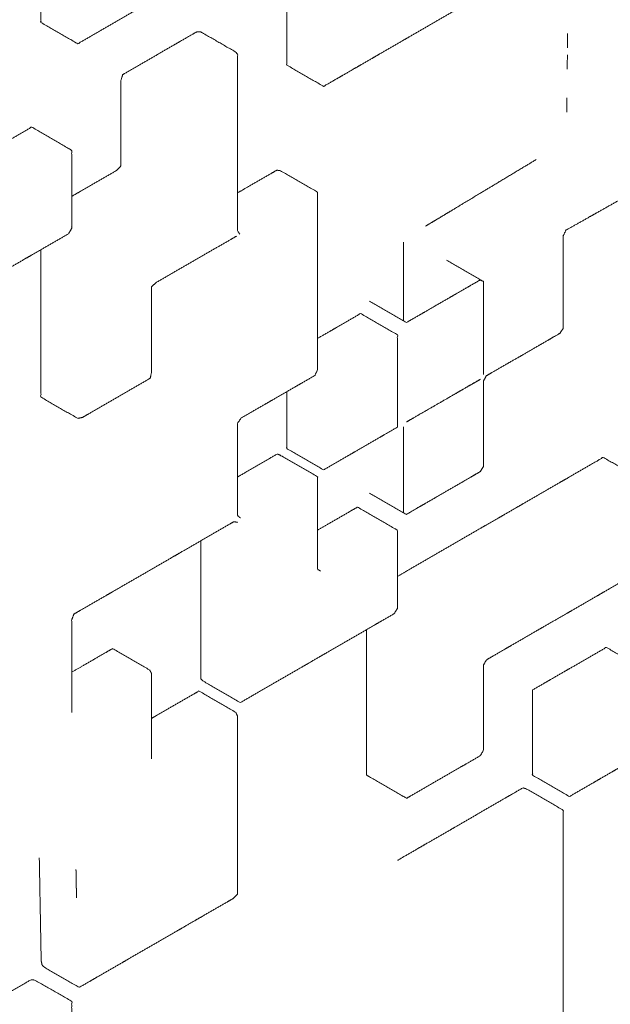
# Model space of a CAD drawing. Header units: millimetres. Extents: x 4 to 1188, y 1 to 840.
# Tile 91 of 123: x 1043.611 to 1044.192, y 148.693 to 149.661. Entities that reach past the tile are written whole.
import ezdxf

# ---------------------------------------------------------------- set-up
doc = ezdxf.new("R2010")
doc.units = ezdxf.units.MM
doc.layers.add('1', color=7, linetype='Continuous', true_color=0xffffff)

msp = doc.modelspace()

# ---------------------------------------------------------------- linework, layer by layer
at = {"layer": '1', "color": 154, "linetype": 'Continuous', "lineweight": 13}
msp.add_line((1044.02866, 149.46899), (1044.02568, 149.46719), dxfattribs=at)
for points, knots in [([(1043.63231, 149.74899), (1043.63231, 149.73503), (1043.63231, 149.72805), (1043.63231, 149.7141), (1043.63231, 149.70014), (1043.63231, 149.69316), (1043.63231, 149.67921), (1043.63231, 149.66525), (1043.63231, 149.65827), (1043.66857, 149.63734), (1043.68066, 149.64432), (1043.69275, 149.6513), (1043.70483, 149.65827), (1043.71692, 149.66525), (1043.729, 149.67223), (1043.74109, 149.67921), (1043.74109, 149.68619), (1043.74109, 149.70014), (1043.74109, 149.7141), (1043.74109, 149.72805), (1043.74109, 149.74201), (1043.74109, 149.75597), (1043.74109, 149.76992), (1043.70483, 149.79086), (1043.69275, 149.78388), (1043.68066, 149.7769), (1043.66857, 149.76992), (1043.65649, 149.76294), (1043.6444, 149.75597), (1043.63231, 149.74899)], [0, 0, 0.032258, 0.048387, 0.080645, 0.112903, 0.129032, 0.16129, 0.193548, 0.209677, 0.306452, 0.338709, 0.370968, 0.403226, 0.435484, 0.467742, 0.5, 0.516129, 0.548387, 0.580645, 0.612903, 0.645161, 0.677419, 0.709677, 0.806452, 0.83871, 0.870968, 0.903226, 0.935484, 0.967742, 1, 1]), ([(1043.87404, 149.70014), (1043.87404, 149.68619), (1043.87404, 149.67223), (1043.87404, 149.65827), (1043.87404, 149.64432), (1043.87404, 149.63734), (1043.87404, 149.62338), (1043.87404, 149.61641), (1043.9103, 149.59547), (1043.92238, 149.60245), (1043.92843, 149.60594), (1043.94051, 149.61292), (1043.94656, 149.61641), (1043.95864, 149.62338), (1043.96469, 149.62687), (1043.97677, 149.63385), (1043.98886, 149.64083), (1043.9949, 149.64432), (1044.00699, 149.6513), (1044.01907, 149.65827), (1044.03116, 149.66525), (1044.04325, 149.67223), (1044.04929, 149.67572), (1044.06137, 149.6827), (1044.06742, 149.68619), (1044.06742, 149.70014), (1044.06742, 149.7141), (1044.06742, 149.72108), (1044.06742, 149.73503), (1044.06742, 149.74201), (1044.06742, 149.75597), (1044.06742, 149.76992), (1044.03116, 149.79086), (1044.02512, 149.78737), (1044.01303, 149.78039), (1044.00094, 149.77341), (1043.9949, 149.76992), (1043.98281, 149.76294), (1043.97677, 149.75945), (1043.96469, 149.75248), (1043.95864, 149.74899), (1043.94656, 149.74201), (1043.93447, 149.73503), (1043.92238, 149.72805), (1043.9103, 149.72108), (1043.89821, 149.7141), (1043.89217, 149.71061), (1043.88008, 149.70363), (1043.87404, 149.70014)], [0, 0, 0.022727, 0.045455, 0.068182, 0.090909, 0.102273, 0.125, 0.136364, 0.204546, 0.227273, 0.238636, 0.261364, 0.272727, 0.295455, 0.306818, 0.329546, 0.352273, 0.363637, 0.386364, 0.409091, 0.431818, 0.454546, 0.465909, 0.488637, 0.5, 0.522727, 0.545455, 0.556818, 0.579546, 0.590909, 0.613637, 0.636364, 0.704546, 0.715909, 0.738636, 0.761364, 0.772727, 0.795454, 0.806818, 0.829545, 0.840909, 0.863636, 0.886364, 0.909091, 0.931818, 0.954545, 0.965909, 0.988636, 1, 1]), ([(1043.66255, 149.48732), (1043.67028, 149.49179), (1043.68238, 149.49877), (1043.69448, 149.50576), (1043.70659, 149.51275), (1043.71088, 149.51726), (1043.71088, 149.52425), (1043.71088, 149.53822), (1043.71088, 149.54521), (1043.71088, 149.55919), (1043.71088, 149.56617), (1043.71088, 149.58015), (1043.71088, 149.59412), (1043.71088, 149.60111), (1043.71275, 149.60702), (1043.72485, 149.61401), (1043.73695, 149.62099), (1043.74905, 149.62798), (1043.76116, 149.63497), (1043.76721, 149.63846), (1043.77931, 149.64545), (1043.78536, 149.64895), (1043.78944, 149.64901), (1043.82569, 149.62808), (1043.82569, 149.6141), (1043.82569, 149.60013), (1043.82569, 149.59314), (1043.82569, 149.57916), (1043.82569, 149.57218), (1043.82569, 149.5582), (1043.82569, 149.54423), (1043.82569, 149.53025), (1043.82569, 149.52326), (1043.82569, 149.50929), (1043.82569, 149.5023), (1043.82569, 149.48833), (1043.82569, 149.47435), (1043.82569, 149.46736), (1043.82569, 149.45339), (1043.82789, 149.4502), (1043.82782, 149.45025)], [0, 0, 0.01957, 0.050204, 0.080839, 0.111473, 0.123211, 0.138528, 0.169163, 0.18448, 0.215114, 0.230432, 0.261066, 0.2917, 0.307017, 0.318611, 0.349246, 0.37988, 0.410514, 0.441149, 0.456466, 0.4871, 0.502418, 0.513879, 0.605655, 0.636289, 0.666924, 0.682241, 0.712875, 0.728193, 0.758827, 0.789461, 0.820096, 0.835413, 0.866047, 0.881365, 0.911999, 0.942633, 0.95795, 0.988585, 0.999816, 1, 1]), ([(1043.55073, 149.51348), (1043.54771, 149.50825), (1043.54771, 149.49429), (1043.54771, 149.48034), (1043.54771, 149.47336), (1043.54771, 149.4594), (1043.54771, 149.45242), (1043.54771, 149.43847), (1043.54771, 149.43149), (1043.55073, 149.42975), (1043.58699, 149.40881), (1043.59303, 149.4123), (1043.60512, 149.41928), (1043.61721, 149.42626), (1043.62325, 149.42975), (1043.63534, 149.43672), (1043.64742, 149.4437), (1043.65951, 149.45068), (1043.66253, 149.45591), (1043.66253, 149.46289), (1043.66253, 149.47685), (1043.66253, 149.4908), (1043.66253, 149.49778), (1043.66253, 149.51174), (1043.66253, 149.51872), (1043.66253, 149.53267), (1043.65951, 149.53442), (1043.62325, 149.55535), (1043.61116, 149.54837), (1043.59908, 149.54139), (1043.58699, 149.53442), (1043.57491, 149.52744), (1043.56282, 149.52046), (1043.55073, 149.51348)], [0, 0, 0.011625, 0.044504, 0.077383, 0.093823, 0.126702, 0.143142, 0.176021, 0.192461, 0.204086, 0.302724, 0.319164, 0.352043, 0.384922, 0.401362, 0.434241, 0.467121, 0.5, 0.511625, 0.528064, 0.560944, 0.593823, 0.610263, 0.643142, 0.659582, 0.692461, 0.704086, 0.802724, 0.835603, 0.868483, 0.901362, 0.934241, 0.967121, 1, 1]), ([(1043.82571, 149.49081), (1043.83399, 149.49559), (1043.84609, 149.50258), (1043.8582, 149.50957), (1043.86425, 149.51306), (1043.868, 149.51257), (1043.90425, 149.49163), (1043.90425, 149.48464), (1043.90425, 149.47067), (1043.90425, 149.45669), (1043.90425, 149.44971), (1043.90425, 149.43573), (1043.90425, 149.42176), (1043.90425, 149.41477), (1043.90425, 149.40079), (1043.90425, 149.38682), (1043.90425, 149.37284), (1043.90425, 149.35887), (1043.90425, 149.34489), (1043.90425, 149.3379), (1043.90425, 149.32393), (1043.90425, 149.31694), (1043.90173, 149.31141), (1043.88963, 149.30442), (1043.88358, 149.30093), (1043.87148, 149.29394), (1043.85937, 149.28695), (1043.85332, 149.28346), (1043.84122, 149.27647), (1043.82912, 149.26948), (1043.82569, 149.26447), (1043.82569, 149.2505), (1043.82569, 149.24351), (1043.82569, 149.22953), (1043.82569, 149.21556), (1043.82569, 149.20158), (1043.82569, 149.1946), (1043.82569, 149.18062), (1043.82569, 149.17363), (1043.82844, 149.1714)], [0, 0, 0.020986, 0.051648, 0.08231, 0.097641, 0.108786, 0.200645, 0.215976, 0.246637, 0.277299, 0.29263, 0.323292, 0.353954, 0.369285, 0.399947, 0.430609, 0.461271, 0.491933, 0.522595, 0.537926, 0.568588, 0.583919, 0.594909, 0.625571, 0.640902, 0.671564, 0.702226, 0.717557, 0.748219, 0.778881, 0.789814, 0.820476, 0.835807, 0.866469, 0.897131, 0.927793, 0.943124, 0.973786, 0.989117, 1, 1]), ([(1044.19082, 149.47791), (1044.20291, 149.4847), (1044.20895, 149.4881)], [0, 0, 0.666669, 1, 1]), ([(1044.03477, 149.47266), (1044.0106, 149.45812), (1044.02567, 149.46719)], [0, 0, 0.615874, 1, 1]), ([(1044.14598, 149.44867), (1044.14852, 149.45414), (1044.16061, 149.46093)], [0, 0, 0.26235, 1, 1]), ([(1043.82453, 149.44826), (1043.81853, 149.4448), (1043.80643, 149.43781), (1043.79433, 149.43083), (1043.78222, 149.42384), (1043.77012, 149.41685), (1043.75802, 149.40986), (1043.74591, 149.40287), (1043.74109, 149.39867), (1043.74109, 149.3847), (1043.74109, 149.37771), (1043.74109, 149.36373), (1043.74109, 149.35675), (1043.74109, 149.34277), (1043.74109, 149.3288), (1043.74109, 149.31482), (1043.73975, 149.3086), (1043.72765, 149.30162), (1043.71555, 149.29463), (1043.70345, 149.28764), (1043.69134, 149.28065), (1043.67924, 149.27367), (1043.67319, 149.27017), (1043.66857, 149.26917), (1043.63231, 149.2901), (1043.63231, 149.30408), (1043.63231, 149.31805), (1043.63231, 149.33203), (1043.63231, 149.33901), (1043.63231, 149.35299), (1043.63231, 149.36696), (1043.63231, 149.37395), (1043.63231, 149.38793), (1043.63231, 149.4019), (1043.63231, 149.40889), (1043.63231, 149.42287), (1043.63231, 149.43504)], [0, 0, 0.015213, 0.045909, 0.076604, 0.107299, 0.137994, 0.168689, 0.199384, 0.212008, 0.242703, 0.25805, 0.288746, 0.304093, 0.334788, 0.365483, 0.396178, 0.408608, 0.439303, 0.469998, 0.500693, 0.531388, 0.562083, 0.577431, 0.58969, 0.681648, 0.712343, 0.743038, 0.773733, 0.789081, 0.819776, 0.850471, 0.865819, 0.896514, 0.927209, 0.942556, 0.973251, 1, 1]), ([(1044.14598, 149.35796), (1044.14598, 149.44867), (1044.14598, 149.44169), (1044.14598, 149.42774), (1044.14598, 149.41378), (1044.14598, 149.39982), (1044.14598, 149.39285), (1044.14598, 149.37889), (1044.14598, 149.37191), (1044.14598, 149.35796)], [0, 0, 0.5, 0.538462, 0.615385, 0.692308, 0.769231, 0.807693, 0.884616, 0.923077, 1, 1]), ([(1043.98886, 149.44224), (1043.98886, 149.36548), (1043.98886, 149.37944), (1043.98886, 149.39339), (1043.98886, 149.40735), (1043.98886, 149.4213), (1043.98886, 149.43526), (1043.98886, 149.44224)], [0, 0, 0.5, 0.590909, 0.681818, 0.772728, 0.863636, 0.954545, 1, 1]), ([(1043.99164, 149.36332), (1044.06416, 149.40518), (1044.05207, 149.39821), (1044.03998, 149.39123), (1044.03394, 149.38774), (1044.02185, 149.38076), (1044.00977, 149.37378), (1044.00372, 149.37029), (1043.99164, 149.36332)], [0, 0, 0.5, 0.583333, 0.666666, 0.708333, 0.791666, 0.875, 0.916667, 1, 1]), ([(1044.06742, 149.40386), (1044.06742, 149.31314), (1044.06742, 149.32012), (1044.06742, 149.33408), (1044.06742, 149.34803), (1044.06742, 149.35501), (1044.06742, 149.36897), (1044.06742, 149.38292), (1044.06742, 149.39688), (1044.06742, 149.40386)], [0, 0, 0.5, 0.538462, 0.615385, 0.692308, 0.730769, 0.807692, 0.884615, 0.961538, 1, 1]), ([(1043.87404, 149.29542), (1043.87404, 149.28146), (1043.87404, 149.27449), (1043.87404, 149.26053), (1043.87404, 149.24657), (1043.87404, 149.2396), (1043.9103, 149.21866), (1043.92238, 149.22564), (1043.93447, 149.23262), (1043.94051, 149.23611), (1043.9526, 149.24309), (1043.96469, 149.25006), (1043.97073, 149.25355), (1043.98281, 149.26053), (1043.98281, 149.26751), (1043.98281, 149.28146), (1043.98281, 149.29542), (1043.98281, 149.30938), (1043.98281, 149.32333), (1043.98281, 149.33729), (1043.98281, 149.35124), (1043.94656, 149.37218), (1043.93447, 149.3652), (1043.92238, 149.35822), (1043.91634, 149.35473), (1043.90426, 149.34776)], [0, 0, 0.038449, 0.057681, 0.096143, 0.134606, 0.153837, 0.269225, 0.307687, 0.34615, 0.365381, 0.403843, 0.442306, 0.461537, 0.5, 0.519231, 0.557694, 0.596156, 0.634619, 0.673081, 0.711544, 0.750007, 0.865394, 0.903857, 0.942319, 0.961551, 1, 1]), ([(1044.07021, 149.31099), (1044.14273, 149.35286), (1044.13064, 149.34588), (1044.11855, 149.3389), (1044.10647, 149.33192), (1044.10042, 149.32843), (1044.08834, 149.32145), (1044.07625, 149.31448), (1044.07021, 149.31099)], [0, 0, 0.5, 0.583333, 0.666667, 0.75, 0.791667, 0.875, 0.958334, 1, 1]), ([(1044.05255, 149.30079), (1044.06463, 149.30777), (1043.99212, 149.2659), (1043.99816, 149.26939), (1044.01025, 149.27637), (1044.02233, 149.28335), (1044.03442, 149.29032), (1044.04651, 149.2973), (1044.05255, 149.30079), (1044.06463, 149.30777)], [0, 0, 0.041667, 0.541667, 0.583333, 0.666667, 0.75, 0.833334, 0.916667, 0.958333, 1, 1]), ([(1044.06742, 149.22188), (1044.06742, 149.30562), (1044.06742, 149.29864), (1044.06742, 149.28468), (1044.06742, 149.27073), (1044.06742, 149.25677), (1044.06742, 149.24282), (1044.06742, 149.22886), (1044.06742, 149.22188)], [0, 0, 0.5, 0.541666, 0.624999, 0.708333, 0.791666, 0.875, 0.958333, 1, 1]), ([(1043.98886, 149.2608), (1043.98886, 149.17707), (1043.98886, 149.19102), (1043.98886, 149.198), (1043.98886, 149.21196), (1043.98886, 149.21894), (1043.98886, 149.23289), (1043.98886, 149.24685), (1043.98886, 149.2608)], [0, 0, 0.5, 0.583333, 0.625, 0.708334, 0.75, 0.833334, 0.916667, 1, 1]), ([(1043.82569, 149.21168), (1043.82849, 149.2133), (1043.84059, 149.22029), (1043.8527, 149.22727), (1043.8648, 149.23426), (1043.868, 149.23281), (1043.90425, 149.21188), (1043.90425, 149.20489), (1043.90425, 149.19091), (1043.90425, 149.17694), (1043.90425, 149.16296), (1043.90425, 149.14899), (1043.90425, 149.13501), (1043.90425, 149.12104), (1043.90719, 149.11922)], [0, 0, 0.017247, 0.091705, 0.166162, 0.240619, 0.266985, 0.490049, 0.527277, 0.601734, 0.676191, 0.750649, 0.825106, 0.899563, 0.97402, 1, 1]), ([(1043.9526, 149.06165), (1043.9526, 149.05119), (1043.9526, 149.04421), (1043.9526, 149.03026), (1043.9526, 149.0163), (1043.9526, 149.00235), (1043.9526, 148.99537), (1043.9526, 148.98141), (1043.9526, 148.97443), (1043.9526, 148.96048), (1043.9526, 148.9535), (1043.9526, 148.93954), (1043.9526, 148.92559), (1043.9526, 148.91861), (1043.95562, 148.91687), (1043.99188, 148.89593), (1043.99792, 148.89942), (1044.01001, 148.9064), (1044.02209, 148.91338), (1044.03418, 148.92036), (1044.04627, 148.92733), (1044.05231, 148.93082), (1044.0644, 148.9378), (1044.06742, 148.94303), (1044.06742, 148.95001), (1044.06742, 148.96397), (1044.06742, 148.97792), (1044.06742, 148.99188), (1044.06742, 148.99886), (1044.06742, 149.01281), (1044.06742, 149.02677), (1044.07044, 149.032), (1044.07648, 149.03549), (1044.08857, 149.04247), (1044.09461, 149.04596), (1044.1067, 149.05294), (1044.11878, 149.05991), (1044.12483, 149.0634), (1044.13691, 149.07038), (1044.149, 149.07736), (1044.15504, 149.08085), (1044.16713, 149.08783), (1044.17921, 149.0948), (1044.18526, 149.09829), (1044.19734, 149.10527), (1044.20943, 149.11225), (1044.22152, 149.11923), (1044.22454, 149.12446), (1044.22454, 149.13144), (1044.22454, 149.14539), (1044.22454, 149.15935), (1044.22454, 149.17331), (1044.22454, 149.18028), (1044.22454, 149.19424), (1044.22454, 149.2082), (1044.22152, 149.20994), (1044.18526, 149.23087), (1044.17317, 149.2239), (1044.16109, 149.21692), (1044.149, 149.20994), (1044.14296, 149.20645), (1044.13087, 149.19947), (1044.11878, 149.1925), (1044.1067, 149.18552), (1044.10065, 149.18203), (1044.08857, 149.17505), (1044.08253, 149.17156), (1044.07044, 149.16458), (1044.0644, 149.16109), (1044.05231, 149.15412), (1044.04022, 149.14714), (1044.02814, 149.14016), (1044.01605, 149.13318), (1044.00397, 149.1262), (1043.99188, 149.11923), (1043.98282, 149.114)], [0, 0, 0.011479, 0.01914, 0.034462, 0.049784, 0.065105, 0.072766, 0.088088, 0.095749, 0.111071, 0.118732, 0.134053, 0.149375, 0.157036, 0.162453, 0.208419, 0.21608, 0.231401, 0.246723, 0.262045, 0.277367, 0.285028, 0.300349, 0.305767, 0.313427, 0.328749, 0.344071, 0.359393, 0.367054, 0.382375, 0.397697, 0.403114, 0.410775, 0.426097, 0.433758, 0.44908, 0.464401, 0.472062, 0.487384, 0.502706, 0.510367, 0.525689, 0.541011, 0.548671, 0.563993, 0.579315, 0.594637, 0.600054, 0.607715, 0.623036, 0.638358, 0.65368, 0.661341, 0.676663, 0.691984, 0.697402, 0.743367, 0.758689, 0.774011, 0.789332, 0.796993, 0.812315, 0.827637, 0.842959, 0.85062, 0.865941, 0.873602, 0.888924, 0.896585, 0.911907, 0.927229, 0.94255, 0.957872, 0.973194, 0.988516, 1, 1]), ([(1043.99164, 149.17491), (1044.06416, 149.21678), (1044.05812, 149.21329), (1044.04603, 149.20632), (1044.03395, 149.19934), (1044.02186, 149.19236), (1044.00977, 149.18538), (1044.00373, 149.18189), (1043.99164, 149.17491)], [0, 0, 0.5, 0.541667, 0.625001, 0.708334, 0.791667, 0.875, 0.916666, 1, 1]), ([(1043.9042, 149.15932), (1043.91333, 149.16459), (1043.92543, 149.17158), (1043.93753, 149.17856), (1043.94358, 149.18206), (1043.97984, 149.16112), (1043.98281, 149.15928), (1043.98281, 149.14531), (1043.98281, 149.13133), (1043.98281, 149.11736), (1043.98281, 149.10338), (1043.98281, 149.08941), (1043.98281, 149.08242), (1043.97963, 149.07727), (1043.96753, 149.07028), (1043.96148, 149.06679), (1043.94938, 149.0598), (1043.93727, 149.05281), (1043.92517, 149.04582), (1043.91307, 149.03884), (1043.90702, 149.03534), (1043.89491, 149.02835), (1043.88886, 149.02486), (1043.87676, 149.01787), (1043.86466, 149.01089), (1043.85255, 149.0039), (1043.84045, 148.99691), (1043.82835, 148.98992), (1043.79209, 149.01086), (1043.78944, 149.01325), (1043.78944, 149.02722), (1043.78944, 149.03421), (1043.78944, 149.04818), (1043.78944, 149.06216), (1043.78944, 149.07613), (1043.78944, 149.08312), (1043.78944, 149.0971), (1043.78944, 149.10409), (1043.78944, 149.11806), (1043.78944, 149.12505), (1043.78944, 149.13902), (1043.78944, 149.14887)], [0, 0, 0.01983, 0.046136, 0.072442, 0.085595, 0.164404, 0.173706, 0.200012, 0.226318, 0.252624, 0.27893, 0.305236, 0.318389, 0.327702, 0.354008, 0.367161, 0.393467, 0.419773, 0.446079, 0.472385, 0.485538, 0.511844, 0.524997, 0.551303, 0.577609, 0.603915, 0.630221, 0.656527, 0.735337, 0.744707, 0.771013, 0.784166, 0.810472, 0.836778, 0.863084, 0.876237, 0.902543, 0.915696, 0.942002, 0.955155, 0.981461, 1, 1]), ([(1043.82565, 149.16703), (1043.82569, 149.167), (1043.82208, 149.16773), (1043.81603, 149.16424), (1043.80393, 149.15725), (1043.79182, 149.15026), (1043.77972, 149.14327), (1043.76762, 149.13629), (1043.76157, 149.13279), (1043.74946, 149.12581), (1043.73736, 149.11882), (1043.72526, 149.11183), (1043.71315, 149.10484), (1043.70105, 149.09785), (1043.695, 149.09436), (1043.6829, 149.08737), (1043.67079, 149.08039), (1043.66474, 149.07689), (1043.66253, 149.07118), (1043.66253, 149.05721), (1043.66253, 149.04323), (1043.66253, 149.02926), (1043.66253, 149.01528), (1043.66253, 149.00131), (1043.66253, 148.99432), (1043.66253, 148.98036)], [0, 0, 0.000164, 0.01797, 0.042688, 0.092124, 0.14156, 0.190997, 0.240433, 0.265152, 0.314588, 0.364024, 0.413461, 0.462897, 0.512333, 0.537051, 0.586488, 0.635924, 0.660642, 0.678742, 0.728178, 0.777615, 0.827051, 0.876487, 0.925924, 0.950642, 1, 1]), ([(1043.66251, 149.01978), (1043.67259, 149.0256), (1043.68469, 149.03259), (1043.69679, 149.03957), (1043.70285, 149.04307), (1043.7391, 149.02213), (1043.74109, 149.01859), (1043.74109, 149.00461), (1043.74109, 148.99064), (1043.74109, 148.97666), (1043.74109, 148.96269), (1043.74109, 148.94871), (1043.74109, 148.93474)], [0, 0, 0.065575, 0.144299, 0.223023, 0.262385, 0.49823, 0.527657, 0.606381, 0.685105, 0.763829, 0.842553, 0.921276, 1, 1]), ([(1044.11576, 149.00235), (1044.11576, 148.98839), (1044.11576, 148.97443), (1044.11576, 148.96048), (1044.11576, 148.94652), (1044.11576, 148.93954), (1044.11576, 148.92559), (1044.11576, 148.91861), (1044.15202, 148.89768), (1044.16411, 148.90465), (1044.17619, 148.91163), (1044.18224, 148.91512), (1044.19432, 148.9221), (1044.20037, 148.92559), (1044.21245, 148.93257), (1044.22454, 148.93954), (1044.22454, 148.9535), (1044.22454, 148.96048), (1044.22454, 148.97443), (1044.22454, 148.98839), (1044.22454, 149.00235), (1044.22454, 149.0163), (1044.22454, 149.02328), (1044.18828, 149.04421), (1044.17619, 149.03724), (1044.16411, 149.03026), (1044.15202, 149.02328), (1044.14598, 149.01979), (1044.13389, 149.01281), (1044.12785, 149.00932), (1044.11576, 149.00235)], [0, 0, 0.033334, 0.066667, 0.1, 0.133334, 0.15, 0.183334, 0.2, 0.3, 0.333333, 0.366666, 0.383333, 0.416666, 0.433333, 0.466666, 0.5, 0.533333, 0.55, 0.583333, 0.616666, 0.65, 0.683333, 0.7, 0.8, 0.833334, 0.866667, 0.9, 0.916667, 0.95, 0.966667, 1, 1]), ([(1043.74106, 148.97442), (1043.74531, 148.97687), (1043.75742, 148.98386), (1043.76952, 148.99085), (1043.78162, 148.99784), (1043.78767, 149.00133), (1043.82393, 148.9804), (1043.82569, 148.97646), (1043.82569, 148.96248), (1043.82569, 148.9555), (1043.82569, 148.94152), (1043.82569, 148.92755), (1043.82569, 148.91357), (1043.82569, 148.90658), (1043.82569, 148.89261), (1043.82569, 148.88562), (1043.82569, 148.87164), (1043.82569, 148.85767), (1043.82569, 148.84369), (1043.82569, 148.82972), (1043.82569, 148.81574), (1043.82569, 148.80177), (1043.82119, 148.79738), (1043.81514, 148.79389), (1043.80303, 148.7869), (1043.79093, 148.77991), (1043.78488, 148.77642), (1043.77278, 148.76943), (1043.76672, 148.76594), (1043.75462, 148.75895), (1043.74252, 148.75196), (1043.73042, 148.74498), (1043.71831, 148.73799), (1043.71226, 148.73449), (1043.70016, 148.72751), (1043.68806, 148.72052), (1043.682, 148.71703), (1043.6699, 148.71004), (1043.63364, 148.73097), (1043.63256, 148.7362), (1043.6323, 148.75003), (1043.63205, 148.76385), (1043.63179, 148.77768), (1043.63154, 148.7915), (1043.63128, 148.80533), (1043.63116, 148.81224), (1043.6307, 148.83731)], [0, 0, 0.008102, 0.031164, 0.054226, 0.077288, 0.088819, 0.157909, 0.166745, 0.189807, 0.201338, 0.2244, 0.247462, 0.270523, 0.282054, 0.305116, 0.316647, 0.339709, 0.362771, 0.385833, 0.408895, 0.431956, 0.455018, 0.464096, 0.475627, 0.498689, 0.521751, 0.533282, 0.556343, 0.567874, 0.590936, 0.613998, 0.63706, 0.660122, 0.671653, 0.694714, 0.717776, 0.729307, 0.752369, 0.821459, 0.831344, 0.854406, 0.877467, 0.900529, 0.923591, 0.946653, 0.958184, 1, 1]), ([(1044.07031, 148.47369), (1044.07031, 148.47369), (1044.06742, 148.47566), (1044.06742, 148.48963), (1044.06742, 148.50359), (1044.06742, 148.51057), (1044.06742, 148.52454), (1044.06742, 148.53152), (1044.06742, 148.54549), (1044.06742, 148.55247), (1044.06742, 148.56643), (1044.07063, 148.57156), (1044.08272, 148.57855), (1044.09481, 148.58553), (1044.10691, 148.59251), (1044.119, 148.59949), (1044.12505, 148.60299), (1044.13714, 148.60997), (1044.14319, 148.61346), (1044.14598, 148.61883), (1044.14598, 148.6328), (1044.14598, 148.63978), (1044.14598, 148.65374), (1044.14598, 148.66073), (1044.14598, 148.67469), (1044.14598, 148.68167), (1044.14598, 148.69564), (1044.14598, 148.70262), (1044.14598, 148.71659), (1044.14598, 148.73055), (1044.14598, 148.74452), (1044.14598, 148.75848), (1044.14598, 148.77245), (1044.14598, 148.77943), (1044.14598, 148.79339), (1044.14598, 148.80038), (1044.14598, 148.81434), (1044.14598, 148.82132), (1044.14598, 148.83529), (1044.14598, 148.84925), (1044.14598, 148.86322), (1044.14598, 148.87718), (1044.14598, 148.88416), (1044.10972, 148.9051), (1044.10631, 148.90617), (1044.09422, 148.89919), (1044.08817, 148.8957), (1044.07607, 148.88872), (1044.06398, 148.88174), (1044.05189, 148.87475), (1044.03979, 148.86777), (1044.03375, 148.86428), (1044.02165, 148.8573), (1044.00956, 148.85032), (1044.00351, 148.84682), (1043.99142, 148.83984), (1043.98296, 148.83496)], [0, 0, 0.000011, 0.007684, 0.029368, 0.051052, 0.061894, 0.083578, 0.09442, 0.116104, 0.126946, 0.14863, 0.156311, 0.177995, 0.199679, 0.221363, 0.243046, 0.253889, 0.275572, 0.286414, 0.294104, 0.315788, 0.32663, 0.348314, 0.359156, 0.38084, 0.391682, 0.413366, 0.424208, 0.445892, 0.467576, 0.489259, 0.510944, 0.532627, 0.543469, 0.565154, 0.575995, 0.597679, 0.608521, 0.630205, 0.651889, 0.673573, 0.695257, 0.706099, 0.771109, 0.778838, 0.800522, 0.811364, 0.833048, 0.854732, 0.876416, 0.8981, 0.908942, 0.930626, 0.95231, 0.963152, 0.984836, 1, 1]), ([(1043.66729, 148.79822), (1043.66703, 148.81205), (1043.66678, 148.82587), (1043.66729, 148.79822)], [0, 0, 0.249999, 0.5, 1, 1]), ([(1043.66456, 148.60937), (1043.66465, 148.60932), (1043.66253, 148.61262), (1043.66253, 148.62659), (1043.66253, 148.63357), (1043.66253, 148.64753), (1043.66253, 148.6615), (1043.66253, 148.67546), (1043.66253, 148.68245), (1043.66253, 148.69641), (1043.62627, 148.71734), (1043.6223, 148.71744), (1043.6102, 148.71046), (1043.59811, 148.70348), (1043.59206, 148.69999), (1043.58409, 148.69538)], [0, 0, 0.00059, 0.029174, 0.106664, 0.145409, 0.222899, 0.300389, 0.37788, 0.416625, 0.494115, 0.726436, 0.755153, 0.832644, 0.910134, 0.948879, 1, 1])]:
    msp.add_open_spline(points, degree=1, knots=knots, dxfattribs=at)
for points in [[(1044.15022, 149.64741), (1044.15006, 149.63336), (1044.15022, 149.64741)], [(1044.14998, 149.62634), (1044.14982, 149.61229), (1044.14998, 149.62634)], [(1044.14949, 149.58419), (1044.14933, 149.57014), (1044.14949, 149.58419)], [(1044.10727, 149.51628), (1044.07706, 149.49811)], [(1044.07707, 149.49811), (1044.10727, 149.51628)], [(1044.11935, 149.52356), (1044.10727, 149.51628), (1044.11935, 149.52356)], [(1044.07706, 149.49811), (1044.06497, 149.49084), (1044.07706, 149.49811)], [(1044.04685, 149.47994), (1044.06497, 149.49084)], [(1044.06497, 149.49084), (1044.04685, 149.47994)], [(1044.04685, 149.47993), (1044.03477, 149.47266), (1044.04685, 149.47993)], [(1044.17874, 149.47112), (1044.19082, 149.47791), (1044.17874, 149.47112)], [(1044.02866, 149.46899), (1044.03477, 149.47266)], [(1044.16061, 149.46093), (1044.17269, 149.46772), (1044.16061, 149.46093)], [(1044.17269, 149.46772), (1044.17874, 149.47112)], [(1044.06742, 149.40386), (1044.03116, 149.42479)], [(1044.06416, 149.40518), (1044.06742, 149.40386)], [(1043.95538, 149.38425), (1043.99164, 149.36332)], [(1044.14273, 149.35286), (1044.14598, 149.35796)], [(1044.06742, 149.30562), (1044.07021, 149.31099)], [(1044.06416, 149.21678), (1044.06742, 149.22188)], [(1043.95538, 149.19585), (1043.99164, 149.17491)]]:
    msp.add_open_spline(points, degree=1, dxfattribs=at)

doc.saveas('drawing.dxf')
